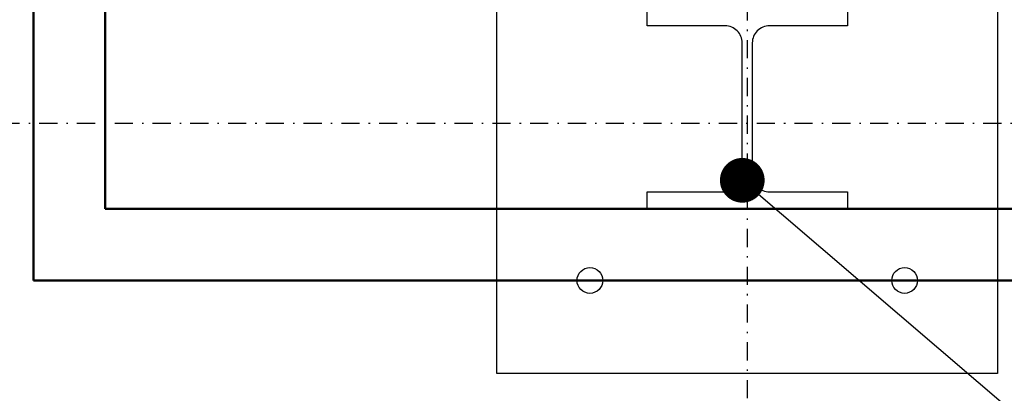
# Model space of a CAD drawing. Header units: centimetres. Extents: x 42630 to 130002, y 15 to 29179.
# Tile 31 of 159: x 50522 to 50591, y 4502 to 4528. Entities that reach past the tile are written whole.
import ezdxf

# ---------------------------------------------------------------- set-up
doc = ezdxf.new("R2010")
doc.units = ezdxf.units.CM
doc.header["$LTSCALE"] = 0.01
doc.linetypes.add('DASHDOT2', pattern=[12.7, 6.35, -3.175, 0, -3.175])
doc.layers.get('0').update_dxf_attribs({"color": 253})
for name, color, linetype in [('33 - linia 2', 253, 'Continuous'), ('A-ELEWACJE', 253, 'Continuous'), ('A-Grid', 253, 'DASHDOT2'), ('OPIS_K_WYK', 253, 'Continuous')]:
    doc.layers.add(name, color=color, linetype=linetype)
doc.layers.add('CKSCIANY_PRZEKR', color=253, linetype='Continuous', lineweight=50)
doc.layers.add('REV', color=253, linetype='Continuous', lineweight=40, plot=False)
doc.styles.get("Standard").update_dxf_attribs({"font": 'ic-simplex.shx', "width": 0.8})
doc.dimstyles.new('CADKON cm', dxfattribs={"dimscale": 10, "dimtxt": 2.5, "dimasz": 2.5, "dimexe": 1.8, "dimexo": 5, "dimgap": 0.6, "dimtad": 1, "dimrnd": 0.1, "dimtxsty": 'Standard', "dimblk1": 'OBLIQUE', "dimblk2": 'OBLIQUE', "dimsah": 1, "dimcen": 2.5, "dimadec": 1, "dimazin": 2, "dimtfac": 1, "dimtix": 1, "dimtmove": 2, "dimatfit": 3, "dimldrblk": 'OPEN30', "dimfxl": 5, "dimfxlon": 1, "dimtfill": 1, "dimtolj": 1, "dimarcsym": 0})

# ---------------------------------------------------------------- blocks, each defined once
blk = doc.blocks.new('A$7E8814A102C37C')
at = {"layer": 'A-Grid', "ltscale": 20}
blk.add_line((-237.5, -1667), (3157.5, -1667), dxfattribs=at)
blk.add_lwpolyline([(1000, -130), (1000, -1964.5)], dxfattribs=at)
blk = doc.blocks.new('A$7E8A9A372D53')
at = {"layer": '33 - linia 2'}
blk.add_lwpolyline([(10040, -12530), (10180, -12530), (10180, -12542), (10125.5, -12542, 0.414214), (10113.5, -12554), (10113.5, -12646, 0.414214), (10125.5, -12658), (10180, -12658), (10180, -12670), (10040, -12670), (10040, -12658), (10094.5, -12658, 0.414214), (10106.5, -12646), (10106.5, -12554, 0.414214), (10094.5, -12542), (10040, -12542)], format="xyb", close=True, dxfattribs=at)
blk = doc.blocks.new('_OBLIQUE')
at = {"color": 0, "linetype": 'ByBlock'}
blk.add_line((-0.5, -0.5), (0.5, 0.5), dxfattribs=at)
blk = doc.blocks.new('A$7E8A16153526364')
at = {"layer": '33 - linia 2'}
blk.add_lwpolyline([(-20285, -12435), (-19935, -12435), (-19935, -12785), (-20285, -12785)], close=True, dxfattribs=at)
for centre in [(-20220, -12720), (-20000, -12720)]:
    blk.add_circle(centre, 9, dxfattribs=at)

msp = doc.modelspace()

# ---------------------------------------------------------------- linework, layer by layer
at = {"layer": 'CKSCIANY_PRZEKR'}
for p, q in [((50617.929, 4514.604), (50527.929, 4514.604)), ((50622.929, 4509.604), (50522.929, 4509.604))]:
    msp.add_line(p, q, dxfattribs=at)
for points in [[(50522.929, 4509.604), (50522.929, 4528.604)], [(50527.929, 4514.604), (50527.929, 4528.604), (50522.929, 4528.604)]]:
    msp.add_lwpolyline(points, dxfattribs=at)

# ---------------------------------------------------------------- block references
at = {"layer": 'A-ELEWACJE', "xscale": 0.1, "yscale": 0.1, "zscale": 0.1}
msp.add_blockref('A$7E8A16153526364', (52583.82, 5781.604), dxfattribs=at)
at = {"layer": 'A-Grid', "lineweight": -3}
msp.add_blockref('A$7E8814A102C37C', (49572.82, 6187.604), dxfattribs=at)
at = {"layer": 'REV', "xscale": 0.1, "yscale": 0.1, "zscale": 0.1}
msp.add_blockref('A$7E8A9A372D53', (49561.82, 5781.604), dxfattribs=at)

# ---------------------------------------------------------------- leaders
at = {"layer": 'OPIS_K_WYK', "ltscale": 0.5}
msp.add_leader([(50572.47, 4516.604), (50633.334, 4464.54)], dimstyle='CADKON cm', override={"dimscale": 5, "dimldrblk": 'DotSmall'}, dxfattribs=at)

doc.saveas('drawing.dxf')
